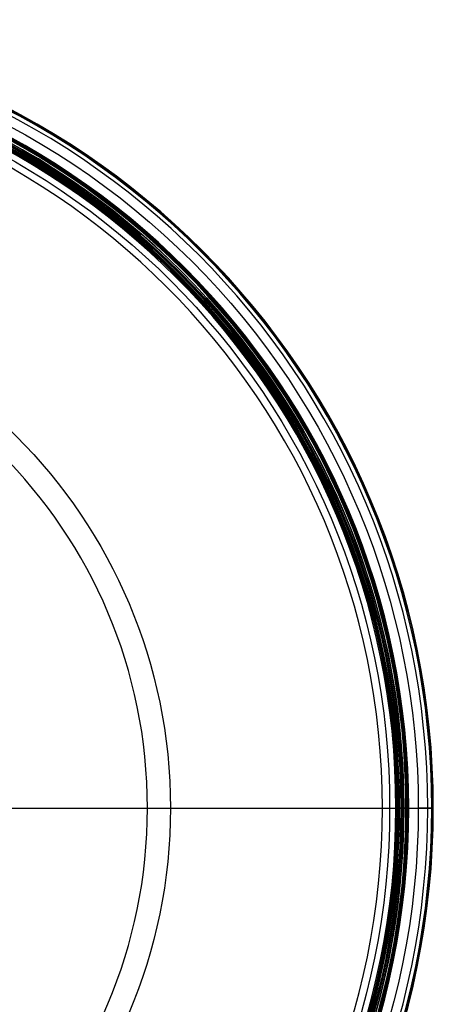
# Model space of a CAD drawing. Header units: millimetres. Extents: x -90 to 90, y -91 to 90.
# Tile 256 of 256: x 43 to 90, y -22 to 90. Entities that reach past the tile are written whole.
import ezdxf

# ---------------------------------------------------------------- set-up
doc = ezdxf.new("R2010")
doc.units = ezdxf.units.MM
doc.layers.add('Layer 01', color=7, linetype='Continuous', true_color=0x000000)

# ---------------------------------------------------------------- blocks, each defined once
blk = doc.blocks.new('PRT0029.stp')
at = {"layer": 'Layer 01', "color": 254, "true_color": 0xcad1ee}
for p, q in [((17.25, 163.46), (84.19, 163.46)), ((16.25, 160.96), (87.1, 160.96))]:
    blk.add_line(p, q, dxfattribs=at)
at = {"layer": 'Layer 01', "color": 254, "true_color": 0xcad1ee, "extrusion": (0, 1, 0)}
for centre, radius, start, end in [((0, 0, 163.46), 84.19, 90, 270), ((0, 0, 163.36), 86.64, 90, 270), ((0, 0, 163.36), 86.62, 90, 270), ((0, 0, 163.31), 86.44, 90, 270), ((0, 0, 163.26), 86.88, 90, 270), ((0, 0, 163.03), 86.99, 180, 270), ((0, 0, 162.98), 85.86, 90, 270), ((0, 0, 160.96), 87.1, 360, 180), ((0, 0, 160.96), 87.1, 180, 360)]:
    blk.add_arc(centre, radius, start, end, dxfattribs=at)
at = {"layer": 'Layer 01', "color": 254, "true_color": 0xcad1ee, "extrusion": (0, -1, 0)}
for centre, radius, start, end in [((0, 0, -163.36), 86.63, 270, 90), ((0, 0, -163.21), 85.02, 270, 90), ((0, 0, -163.18), 86.31, 270, 90), ((0, 0, -163.03), 86.99, 0, 90), ((0, 0, -163), 86.12, 270, 90), ((0, 0, -161.99), 87.04, 0, 180), ((0, 0, -162.97), 85.96, 270, 90)]:
    blk.add_arc(centre, radius, start, end, dxfattribs=at)
at = {"layer": 'Layer 01', "color": 254, "true_color": 0xcad1ee}
for centre, radius, start, end in [((103.29, 226.95), 66.3, 253.2597, 254.0068), ((103.29, 226.95), 66.3, 254.0068, 254.7539), ((86.62, 163.01), 0.35, 120.6768, 151.3536), ((86.62, 163.01), 0.35, 88.9244, 120.6768), ((86.64, 163.01), 0.35, 46.5, 92.1504), ((86.64, 163.01), 0.35, 3, 46.5)]:
    blk.add_arc(centre, radius, start, end, dxfattribs=at)
at = {"layer": 'Layer 01', "color": 254, "true_color": 0xcad1ee, "extrusion": (0, 0, -1)}
for start, end in [(246.9462, 285.2461), (208.6464, 246.9462)]:
    blk.add_arc((-85.96, 163.37), 0.4, start, end, dxfattribs=at)
at = {"layer": 'Layer 01', "color": 254, "true_color": 0xcad1ee}
blk.add_open_spline([(87.1, 160.96), (86.99, 163.03)], degree=1, dxfattribs=at)
blk = doc.blocks.new('PRT0048.stp')
at = {"layer": 'Layer 01', "color": 254, "true_color": 0xcad1ee}
for p, q in [((87.04, 163.03), (87.2, 159.96)), ((89.82, 163.41), (90, 159.96)), ((87.2, 159.96), (90, 159.96))]:
    blk.add_line(p, q, dxfattribs=at)
for centre, radius, start, end in [((103.29, 226.95), 63.5, 197.7072, 227.0235), ((103.29, 226.95), 66.3, 197.7072, 226.175), ((103.29, 226.95), 63.5, 227.0235, 256.3399), ((103.29, 226.95), 66.3, 226.175, 254.6427), ((87.82, 163.3), 2, 39.6699, 76.3399), ((87.82, 163.3), 2, 3, 39.6699), ((86.62, 163.01), 0.4, 118.5166, 147.0333), ((86.62, 163.01), 0.4, 88.1183, 118.5166), ((86.64, 163.01), 0.4, 46.5, 90.9411), ((86.64, 163.01), 0.4, 3, 46.5)]:
    blk.add_arc(centre, radius, start, end, dxfattribs=at)
at = {"layer": 'Layer 01', "color": 254, "true_color": 0xcad1ee, "extrusion": (0, -1, 0)}
for centre, radius, start, end in [((0, 0, -180.49), 60, 180, 0), ((0, 0, -180.49), 60, 0, 180), ((0, 0, -165.24), 88.29, 0, 90), ((0, 0, -165.24), 88.29, 270, 0), ((0, 0, -163.36), 86.43, 270, 90), ((0, 0, -163.3), 86.91, 270, 90), ((0, 0, -163.23), 86.28, 270, 90), ((0, 0, -163), 85.86, 270, 90), ((0, 0, -161.68), 89.91, 270, 90)]:
    blk.add_arc(centre, radius, start, end, dxfattribs=at)
at = {"layer": 'Layer 01', "color": 254, "true_color": 0xcad1ee, "extrusion": (0, 1, 0)}
for centre, radius, start, end in [((0, 0, 179.12), 57.38, 180, 0), ((0, 0, 179.12), 57.38, 0, 180), ((0, 0, 164.58), 89.36, 90, 270), ((0, 0, 163.41), 89.82, 90, 270), ((0, 0, 163.41), 86.63, 90, 270), ((0, 0, 163.41), 86.62, 90, 270), ((0, 0, 163.41), 86.64, 90, 270), ((0, 0, 163.03), 87.04, 90, 270), ((0, 0, 163.03), 86.04, 90, 270), ((0, 0, 163.02), 85.73, 180, 270), ((0, 0, 163.02), 85.73, 90, 180), ((0, 0, 159.96), 90, 90, 270), ((0, 0, 159.96), 87.2, 90, 270)]:
    blk.add_arc(centre, radius, start, end, dxfattribs=at)
at = {"layer": 'Layer 01', "color": 254, "true_color": 0xcad1ee, "extrusion": (0, 0, -1)}
for start, end in [(249.162, 285.3573), (212.9667, 249.162)]:
    blk.add_arc((-85.86, 163.5), 0.5, start, end, dxfattribs=at)

msp = doc.modelspace()

# ---------------------------------------------------------------- block references
at = {"layer": 'Layer 01', "extrusion": (0, -1, 0)}
for name in ['PRT0048.stp', 'PRT0029.stp']:
    msp.add_blockref(name, (0, 0.4), dxfattribs=at)

doc.saveas('drawing.dxf')
